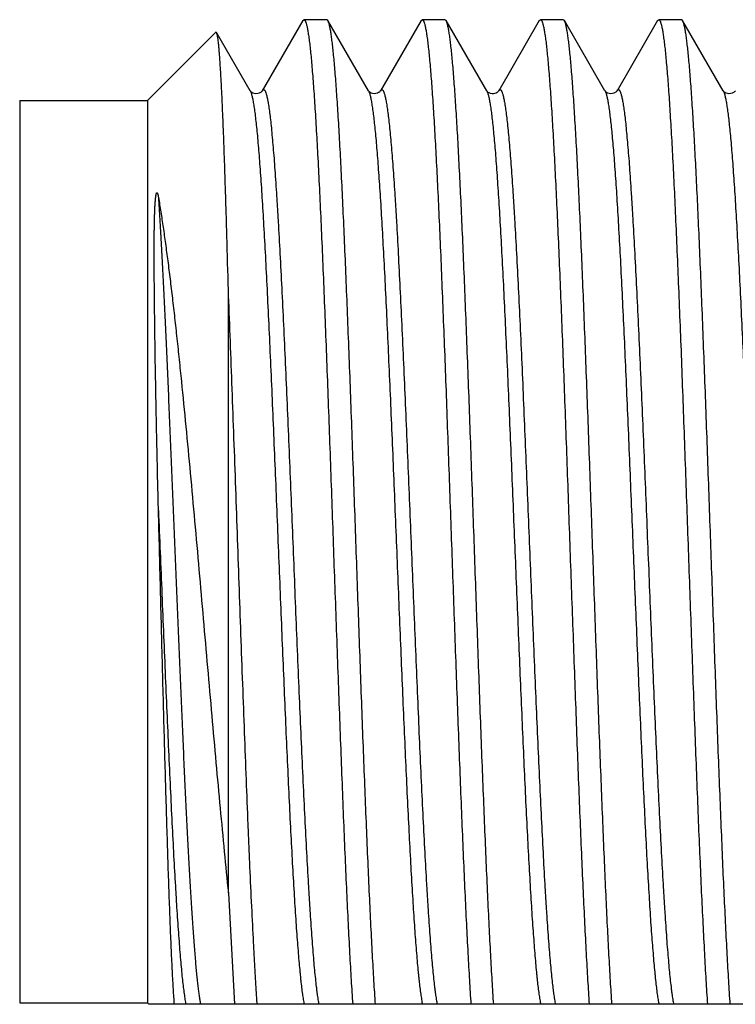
# Model space of a CAD drawing. Header units: inches. Extents: x 0 to 22, y 0 to 17.
# Tile 19 of 56: x 7.302 to 7.47, y 10.551 to 10.782. Entities that reach past the tile are written whole.
import ezdxf

# ---------------------------------------------------------------- set-up
doc = ezdxf.new("R2010")
doc.units = ezdxf.units.IN
doc.header["$LTSCALE"] = 1.21
doc.header["$MEASUREMENT"] = 0
doc.layers.get('0').update_dxf_attribs({"linetype": 'CONTINUOUS'})

msp = doc.modelspace()

# ---------------------------------------------------------------- linework, layer by layer
at = {"color": 7, "linetype": 'CONTINUOUS'}
for p, q in [((7.36877, 10.78179), (7.35925, 10.76533)), ((7.36877, 10.78179), (7.36904, 10.78202)), ((7.37439, 10.78202), (7.36904, 10.78202)), ((7.37466, 10.78179), (7.37439, 10.78202)), ((7.38418, 10.76533), (7.37466, 10.78179)), ((7.39654, 10.78179), (7.38702, 10.76533)), ((7.39654, 10.78179), (7.39681, 10.78202)), ((7.40216, 10.78202), (7.39681, 10.78202)), ((7.40243, 10.78179), (7.40216, 10.78202)), ((7.41195, 10.76533), (7.40243, 10.78179)), ((7.42431, 10.78179), (7.41479, 10.76533)), ((7.42431, 10.78179), (7.42458, 10.78202)), ((7.42993, 10.78202), (7.42458, 10.78202)), ((7.4302, 10.78179), (7.42993, 10.78202)), ((7.43972, 10.76533), (7.4302, 10.78179)), ((7.45208, 10.78179), (7.44256, 10.76533)), ((7.45208, 10.78179), (7.45235, 10.78202)), ((7.4577, 10.78202), (7.45235, 10.78202)), ((7.45797, 10.78179), (7.4577, 10.78202)), ((7.46749, 10.76533), (7.45797, 10.78179)), ((7.33229, 10.76302), (7.34833, 10.77906)), ((7.3485, 10.77899), (7.34833, 10.77906)), ((7.35641, 10.76533), (7.3485, 10.77899)), ((7.30229, 10.76302), (7.30229, 10.55102)), ((7.30229, 10.76302), (7.33229, 10.76302)), ((7.33229, 10.76302), (7.33229, 10.55102)), ((7.35129, 10.57683), (7.35129, 10.71851)), ((7.35129, 10.57683), (7.35271, 10.55069)), ((7.30229, 10.55102), (7.33229, 10.55102)), ((7.33229, 10.55102), (7.33261, 10.55069)), ((7.62129, 10.55069), (7.33261, 10.55069))]:
    msp.add_line(p, q, dxfattribs=at)
for points in [[(7.35925, 10.76533), (7.35924, 10.76532), (7.35919, 10.76525), (7.35911, 10.76516), (7.35899, 10.76503), (7.3588, 10.76489), (7.35853, 10.76475), (7.35817, 10.76464), (7.35777, 10.7646), (7.35738, 10.76466), (7.35704, 10.76479), (7.3568, 10.76494), (7.35663, 10.76508), (7.35651, 10.76519), (7.35645, 10.76528), (7.35641, 10.76533), (7.35641, 10.76533)], [(7.38702, 10.76533), (7.38701, 10.76532), (7.38696, 10.76525), (7.38688, 10.76516), (7.38676, 10.76503), (7.38657, 10.76489), (7.3863, 10.76475), (7.38594, 10.76464), (7.38554, 10.7646), (7.38515, 10.76466), (7.38481, 10.76479), (7.38457, 10.76494), (7.3844, 10.76508), (7.38428, 10.76519), (7.38422, 10.76528), (7.38418, 10.76533), (7.38418, 10.76533)], [(7.41479, 10.76533), (7.41478, 10.76532), (7.41475, 10.76527), (7.41468, 10.76518), (7.41456, 10.76506), (7.41439, 10.76493), (7.41416, 10.76479), (7.41388, 10.76468), (7.41356, 10.76461), (7.41322, 10.76461), (7.41287, 10.76468), (7.41257, 10.7648), (7.41233, 10.76494), (7.41216, 10.76508), (7.41205, 10.7652), (7.41198, 10.76528), (7.41195, 10.76533), (7.41195, 10.76533)], [(7.44256, 10.76533), (7.44255, 10.76532), (7.4425, 10.76525), (7.44242, 10.76516), (7.4423, 10.76503), (7.44211, 10.76489), (7.44184, 10.76475), (7.44148, 10.76464), (7.44108, 10.7646), (7.44069, 10.76466), (7.44035, 10.76479), (7.44011, 10.76494), (7.43994, 10.76508), (7.43982, 10.76519), (7.43976, 10.76528), (7.43972, 10.76533), (7.43972, 10.76533)], [(7.47033, 10.76533), (7.47032, 10.76532), (7.47027, 10.76525), (7.47019, 10.76516), (7.47007, 10.76503), (7.46988, 10.76489), (7.46961, 10.76475), (7.46925, 10.76464), (7.46885, 10.7646), (7.46846, 10.76466), (7.46812, 10.76479), (7.46788, 10.76494), (7.46771, 10.76508), (7.46759, 10.76519), (7.46753, 10.76528), (7.46749, 10.76533), (7.46749, 10.76533)]]:
    msp.add_lwpolyline(points, dxfattribs=at)
for points, knots in [([(7.36904, 10.78202), (7.36905, 10.78202), (7.36909, 10.78201), (7.36913, 10.78199), (7.36918, 10.78196), (7.36922, 10.78192), (7.36926, 10.78186), (7.36931, 10.78179), (7.36935, 10.7817), (7.3694, 10.78161), (7.36944, 10.7815), (7.3695, 10.78133), (7.36958, 10.78109), (7.36967, 10.78075), (7.36976, 10.78037), (7.36985, 10.77994), (7.36994, 10.77946), (7.37003, 10.77892), (7.37011, 10.77834), (7.3702, 10.77771), (7.37033, 10.77677), (7.37048, 10.77547), (7.37066, 10.77377), (7.37083, 10.77188), (7.37101, 10.7698), (7.37119, 10.76753), (7.37137, 10.76508), (7.37155, 10.76246), (7.37172, 10.75967), (7.37197, 10.75561), (7.37227, 10.75014), (7.37263, 10.74313), (7.37298, 10.73556), (7.37334, 10.72748), (7.37369, 10.71893), (7.37405, 10.70999), (7.37441, 10.70069), (7.37476, 10.69111), (7.37512, 10.6813), (7.37559, 10.66797), (7.37618, 10.65124), (7.37678, 10.63457), (7.37726, 10.62144), (7.37761, 10.6119), (7.37797, 10.60265), (7.37832, 10.59376), (7.37868, 10.58528), (7.37903, 10.57728), (7.37939, 10.56979), (7.37975, 10.56287), (7.3801, 10.55657), (7.38035, 10.55258), (7.38048, 10.55069)], [0, 0, 0, 0, 0.000195, 0.000404, 0.000641, 0.000914, 0.001228, 0.001587, 0.001993, 0.002449, 0.002955, 0.003512, 0.004782, 0.006261, 0.007952, 0.009856, 0.011972, 0.014301, 0.016843, 0.019595, 0.022559, 0.029116, 0.036502, 0.044709, 0.053723, 0.06353, 0.074114, 0.085459, 0.097546, 0.110356, 0.138061, 0.168394, 0.201157, 0.236137, 0.273107, 0.311824, 0.352037, 0.393484, 0.435893, 0.478988, 0.566107, 0.65257, 0.694849, 0.736123, 0.776123, 0.814588, 0.851267, 0.885921, 0.918324, 0.948265, 0.975549, 1, 1, 1, 1]), ([(7.38583, 10.55069), (7.3857, 10.55253), (7.38546, 10.55642), (7.38511, 10.56255), (7.38477, 10.56927), (7.38442, 10.57654), (7.38407, 10.5843), (7.38373, 10.59253), (7.38338, 10.60115), (7.38303, 10.61012), (7.38268, 10.61938), (7.38221, 10.63215), (7.38164, 10.6484), (7.38095, 10.66795), (7.38037, 10.68416), (7.3799, 10.69687), (7.37955, 10.70607), (7.3792, 10.71497), (7.37886, 10.7235), (7.37851, 10.73162), (7.37816, 10.73927), (7.37781, 10.74641), (7.37747, 10.753), (7.37717, 10.75812), (7.37693, 10.7619), (7.37676, 10.7645), (7.37659, 10.76693), (7.37641, 10.76919), (7.37624, 10.77127), (7.37606, 10.77318), (7.37589, 10.77491), (7.37572, 10.77645), (7.37557, 10.77762), (7.37545, 10.77846), (7.37536, 10.77902), (7.37527, 10.77953), (7.37519, 10.77999), (7.37511, 10.78035), (7.37505, 10.78061), (7.375, 10.78084), (7.37493, 10.7811), (7.37485, 10.78134), (7.37479, 10.7815), (7.37475, 10.78161), (7.37471, 10.7817), (7.37468, 10.78176), (7.37466, 10.78179)], [0, 0, 0, 0, 0.023878, 0.050465, 0.079598, 0.111094, 0.14476, 0.180386, 0.21775, 0.25662, 0.296755, 0.337904, 0.422217, 0.507465, 0.591527, 0.632459, 0.672316, 0.71085, 0.747822, 0.783002, 0.816172, 0.847124, 0.875668, 0.901627, 0.913586, 0.92484, 0.935371, 0.945164, 0.954204, 0.962477, 0.969971, 0.976676, 0.982581, 0.985232, 0.987681, 0.989927, 0.99197, 0.99381, 0.994654, 0.995447, 0.996882, 0.998117, 0.99866, 0.999154, 0.999601, 1, 1, 1, 1]), ([(7.39681, 10.78202), (7.39682, 10.78202), (7.39686, 10.78201), (7.3969, 10.78199), (7.39695, 10.78196), (7.39699, 10.78192), (7.39703, 10.78186), (7.39708, 10.78179), (7.39712, 10.7817), (7.39717, 10.78161), (7.39721, 10.7815), (7.39727, 10.78133), (7.39735, 10.78109), (7.39744, 10.78075), (7.39753, 10.78037), (7.39762, 10.77994), (7.39771, 10.77946), (7.3978, 10.77892), (7.39788, 10.77834), (7.39797, 10.77771), (7.3981, 10.77677), (7.39825, 10.77547), (7.39843, 10.77377), (7.3986, 10.77188), (7.39878, 10.7698), (7.39896, 10.76753), (7.39914, 10.76508), (7.39932, 10.76246), (7.39949, 10.75967), (7.39974, 10.75561), (7.40004, 10.75014), (7.4004, 10.74313), (7.40075, 10.73556), (7.40111, 10.72748), (7.40146, 10.71893), (7.40182, 10.70999), (7.40218, 10.70069), (7.40253, 10.69111), (7.40289, 10.6813), (7.40336, 10.66797), (7.40395, 10.65124), (7.40455, 10.63457), (7.40503, 10.62144), (7.40538, 10.6119), (7.40574, 10.60265), (7.40609, 10.59376), (7.40645, 10.58528), (7.4068, 10.57728), (7.40716, 10.56979), (7.40752, 10.56287), (7.40787, 10.55657), (7.40812, 10.55258), (7.40825, 10.55069)], [0, 0, 0, 0, 0.000195, 0.000404, 0.000641, 0.000914, 0.001228, 0.001587, 0.001993, 0.002449, 0.002955, 0.003512, 0.004782, 0.006261, 0.007952, 0.009856, 0.011972, 0.014301, 0.016842, 0.019595, 0.022559, 0.029115, 0.036502, 0.044709, 0.053723, 0.06353, 0.074114, 0.085459, 0.097546, 0.110356, 0.138061, 0.168394, 0.201157, 0.236137, 0.273106, 0.311824, 0.352037, 0.393484, 0.435893, 0.478988, 0.566107, 0.65257, 0.694849, 0.736123, 0.776123, 0.814588, 0.851267, 0.885921, 0.918324, 0.948265, 0.975549, 1, 1, 1, 1]), ([(7.4136, 10.55069), (7.41347, 10.55253), (7.41323, 10.55642), (7.41288, 10.56255), (7.41254, 10.56927), (7.41219, 10.57654), (7.41184, 10.5843), (7.4115, 10.59253), (7.41115, 10.60115), (7.4108, 10.61012), (7.41045, 10.61938), (7.40998, 10.63215), (7.40941, 10.6484), (7.40872, 10.66795), (7.40814, 10.68416), (7.40767, 10.69687), (7.40732, 10.70607), (7.40697, 10.71497), (7.40663, 10.7235), (7.40628, 10.73162), (7.40593, 10.73927), (7.40558, 10.74641), (7.40524, 10.753), (7.40494, 10.75812), (7.4047, 10.7619), (7.40453, 10.7645), (7.40436, 10.76693), (7.40418, 10.76919), (7.40401, 10.77127), (7.40383, 10.77318), (7.40366, 10.77491), (7.40349, 10.77645), (7.40334, 10.77762), (7.40322, 10.77846), (7.40313, 10.77902), (7.40304, 10.77953), (7.40296, 10.77999), (7.40288, 10.78035), (7.40282, 10.78061), (7.40277, 10.78084), (7.4027, 10.7811), (7.40262, 10.78134), (7.40256, 10.7815), (7.40252, 10.78161), (7.40248, 10.7817), (7.40245, 10.78176), (7.40243, 10.78179)], [0, 0, 0, 0, 0.023878, 0.050465, 0.079598, 0.111094, 0.14476, 0.180386, 0.21775, 0.25662, 0.296755, 0.337904, 0.422217, 0.507465, 0.591527, 0.632459, 0.672316, 0.71085, 0.747822, 0.783002, 0.816172, 0.847124, 0.875668, 0.901627, 0.913586, 0.92484, 0.935371, 0.945164, 0.954204, 0.962477, 0.969971, 0.976676, 0.982581, 0.985232, 0.987681, 0.989927, 0.99197, 0.99381, 0.994654, 0.995447, 0.996882, 0.998117, 0.99866, 0.999154, 0.999601, 1, 1, 1, 1]), ([(7.42458, 10.78202), (7.42459, 10.78202), (7.42463, 10.78201), (7.42467, 10.78199), (7.42472, 10.78196), (7.42476, 10.78192), (7.4248, 10.78186), (7.42485, 10.78179), (7.42489, 10.7817), (7.42494, 10.78161), (7.42498, 10.7815), (7.42504, 10.78133), (7.42512, 10.78109), (7.42521, 10.78075), (7.4253, 10.78037), (7.42539, 10.77994), (7.42548, 10.77946), (7.42557, 10.77892), (7.42565, 10.77834), (7.42574, 10.77771), (7.42587, 10.77677), (7.42602, 10.77547), (7.4262, 10.77377), (7.42637, 10.77188), (7.42655, 10.7698), (7.42673, 10.76753), (7.42691, 10.76508), (7.42709, 10.76246), (7.42726, 10.75967), (7.42751, 10.75561), (7.42781, 10.75014), (7.42817, 10.74313), (7.42852, 10.73556), (7.42888, 10.72748), (7.42923, 10.71893), (7.42959, 10.70999), (7.42995, 10.70069), (7.4303, 10.69111), (7.43066, 10.6813), (7.43113, 10.66797), (7.43172, 10.65124), (7.43232, 10.63457), (7.4328, 10.62144), (7.43315, 10.6119), (7.43351, 10.60265), (7.43386, 10.59376), (7.43422, 10.58528), (7.43457, 10.57728), (7.43493, 10.56979), (7.43529, 10.56287), (7.43564, 10.55657), (7.43589, 10.55258), (7.43602, 10.55069)], [0, 0, 0, 0, 0.000195, 0.000404, 0.000641, 0.000914, 0.001228, 0.001587, 0.001993, 0.002449, 0.002955, 0.003512, 0.004782, 0.006261, 0.007952, 0.009856, 0.011972, 0.014301, 0.016843, 0.019596, 0.022559, 0.029116, 0.036503, 0.044709, 0.053723, 0.06353, 0.074114, 0.085459, 0.097546, 0.110357, 0.138061, 0.168394, 0.201157, 0.236137, 0.273107, 0.311824, 0.352038, 0.393484, 0.435893, 0.478988, 0.566107, 0.65257, 0.694849, 0.736123, 0.776123, 0.814588, 0.851267, 0.885921, 0.918324, 0.948265, 0.975549, 1, 1, 1, 1]), ([(7.44137, 10.55069), (7.44124, 10.55253), (7.441, 10.55642), (7.44065, 10.56255), (7.44031, 10.56927), (7.43996, 10.57654), (7.43961, 10.5843), (7.43927, 10.59253), (7.43892, 10.60115), (7.43857, 10.61012), (7.43822, 10.61938), (7.43775, 10.63215), (7.43718, 10.6484), (7.43649, 10.66795), (7.43591, 10.68416), (7.43544, 10.69687), (7.43509, 10.70607), (7.43474, 10.71497), (7.4344, 10.7235), (7.43405, 10.73162), (7.4337, 10.73927), (7.43335, 10.74641), (7.43301, 10.753), (7.43271, 10.75812), (7.43247, 10.7619), (7.4323, 10.7645), (7.43213, 10.76693), (7.43195, 10.76919), (7.43178, 10.77127), (7.4316, 10.77318), (7.43143, 10.77491), (7.43126, 10.77645), (7.43111, 10.77762), (7.43099, 10.77846), (7.4309, 10.77902), (7.43081, 10.77953), (7.43073, 10.77999), (7.43065, 10.78035), (7.43059, 10.78061), (7.43054, 10.78084), (7.43047, 10.7811), (7.43039, 10.78134), (7.43033, 10.7815), (7.43029, 10.78161), (7.43025, 10.7817), (7.43022, 10.78176), (7.4302, 10.78179)], [0, 0, 0, 0, 0.023878, 0.050465, 0.079598, 0.111094, 0.14476, 0.180386, 0.21775, 0.25662, 0.296755, 0.337904, 0.422217, 0.507465, 0.591527, 0.632459, 0.672316, 0.71085, 0.747822, 0.783002, 0.816172, 0.847124, 0.875668, 0.901627, 0.913586, 0.92484, 0.935371, 0.945164, 0.954204, 0.962477, 0.969971, 0.976676, 0.982581, 0.985232, 0.987681, 0.989927, 0.99197, 0.99381, 0.994654, 0.995447, 0.996882, 0.998117, 0.99866, 0.999154, 0.999601, 1, 1, 1, 1]), ([(7.45235, 10.78202), (7.45236, 10.78202), (7.4524, 10.78201), (7.45244, 10.78199), (7.45249, 10.78196), (7.45253, 10.78192), (7.45257, 10.78186), (7.45262, 10.78179), (7.45266, 10.7817), (7.45271, 10.78161), (7.45275, 10.7815), (7.45281, 10.78133), (7.45289, 10.78109), (7.45298, 10.78075), (7.45307, 10.78037), (7.45316, 10.77994), (7.45325, 10.77946), (7.45334, 10.77892), (7.45342, 10.77834), (7.45351, 10.77771), (7.45364, 10.77677), (7.45379, 10.77547), (7.45397, 10.77377), (7.45414, 10.77188), (7.45432, 10.7698), (7.4545, 10.76753), (7.45468, 10.76508), (7.45486, 10.76246), (7.45503, 10.75967), (7.45528, 10.75561), (7.45558, 10.75014), (7.45594, 10.74313), (7.45629, 10.73556), (7.45665, 10.72748), (7.457, 10.71893), (7.45736, 10.70999), (7.45772, 10.70069), (7.45807, 10.69111), (7.45843, 10.6813), (7.4589, 10.66797), (7.45949, 10.65124), (7.46009, 10.63457), (7.46057, 10.62144), (7.46092, 10.6119), (7.46128, 10.60265), (7.46163, 10.59376), (7.46199, 10.58528), (7.46234, 10.57728), (7.4627, 10.56979), (7.46306, 10.56287), (7.46341, 10.55657), (7.46366, 10.55258), (7.46379, 10.55069)], [0, 0, 0, 0, 0.000195, 0.000404, 0.000641, 0.000914, 0.001228, 0.001587, 0.001993, 0.002449, 0.002955, 0.003512, 0.004782, 0.006261, 0.007952, 0.009856, 0.011972, 0.014301, 0.016843, 0.019595, 0.022559, 0.029115, 0.036502, 0.044709, 0.053723, 0.06353, 0.074114, 0.085459, 0.097546, 0.110356, 0.138061, 0.168394, 0.201157, 0.236137, 0.273107, 0.311824, 0.352037, 0.393484, 0.435893, 0.478988, 0.566107, 0.65257, 0.694849, 0.736123, 0.776123, 0.814588, 0.851267, 0.885921, 0.918324, 0.948265, 0.975549, 1, 1, 1, 1]), ([(7.46914, 10.55069), (7.46901, 10.55253), (7.46877, 10.55642), (7.46842, 10.56255), (7.46808, 10.56927), (7.46773, 10.57654), (7.46738, 10.5843), (7.46704, 10.59253), (7.46669, 10.60115), (7.46634, 10.61012), (7.46599, 10.61938), (7.46552, 10.63215), (7.46495, 10.6484), (7.46426, 10.66795), (7.46368, 10.68416), (7.46321, 10.69687), (7.46286, 10.70607), (7.46251, 10.71497), (7.46217, 10.7235), (7.46182, 10.73162), (7.46147, 10.73927), (7.46112, 10.74641), (7.46078, 10.753), (7.46048, 10.75812), (7.46024, 10.7619), (7.46007, 10.7645), (7.4599, 10.76693), (7.45972, 10.76919), (7.45955, 10.77127), (7.45937, 10.77318), (7.4592, 10.77491), (7.45903, 10.77645), (7.45888, 10.77762), (7.45876, 10.77846), (7.45867, 10.77902), (7.45858, 10.77953), (7.4585, 10.77999), (7.45842, 10.78035), (7.45836, 10.78061), (7.45831, 10.78084), (7.45824, 10.7811), (7.45816, 10.78134), (7.4581, 10.7815), (7.45806, 10.78161), (7.45802, 10.7817), (7.45799, 10.78176), (7.45797, 10.78179)], [0, 0, 0, 0, 0.023878, 0.050465, 0.079598, 0.111094, 0.14476, 0.180386, 0.21775, 0.25662, 0.296755, 0.337904, 0.422217, 0.507465, 0.591527, 0.632459, 0.672316, 0.71085, 0.747822, 0.783002, 0.816172, 0.847124, 0.875668, 0.901627, 0.913586, 0.92484, 0.935371, 0.945164, 0.954204, 0.962477, 0.969971, 0.976676, 0.982581, 0.985232, 0.987681, 0.989927, 0.99197, 0.99381, 0.994654, 0.995447, 0.996882, 0.998117, 0.99866, 0.999154, 0.999601, 1, 1, 1, 1]), ([(7.35129, 10.71851), (7.35118, 10.72274), (7.35101, 10.72894), (7.35078, 10.73701), (7.3506, 10.74261), (7.35043, 10.74787), (7.35026, 10.75278), (7.35009, 10.75732), (7.34991, 10.76146), (7.34974, 10.7652), (7.34959, 10.76805), (7.34947, 10.77011), (7.34938, 10.77149), (7.3493, 10.77276), (7.34921, 10.77392), (7.34912, 10.77496), (7.34904, 10.77589), (7.34895, 10.7767), (7.34888, 10.7773), (7.34881, 10.77772), (7.34877, 10.77799), (7.34873, 10.77823), (7.34868, 10.77844), (7.34864, 10.77862), (7.3486, 10.77877), (7.34856, 10.77888), (7.34853, 10.77895), (7.34851, 10.77898), (7.3485, 10.77899)], [0, 0, 0, 0, 0.209441, 0.307182, 0.399758, 0.486812, 0.568002, 0.643011, 0.711542, 0.773323, 0.828108, 0.852807, 0.875678, 0.896697, 0.915842, 0.933097, 0.948443, 0.961867, 0.973357, 0.978376, 0.982908, 0.986955, 0.990518, 0.993598, 0.9962, 0.998329, 0.99922, 1, 1, 1, 1]), ([(7.33487, 10.66673), (7.33483, 10.66857), (7.33473, 10.67223), (7.33461, 10.6777), (7.33449, 10.68312), (7.33438, 10.68846), (7.33428, 10.69371), (7.33418, 10.69886), (7.33411, 10.70309), (7.33406, 10.70641), (7.33403, 10.70886), (7.334, 10.71127), (7.33397, 10.71364), (7.33394, 10.71598), (7.33392, 10.71828), (7.3339, 10.72054), (7.33389, 10.72276), (7.33388, 10.72494), (7.33387, 10.72673), (7.33387, 10.72814), (7.33388, 10.72918), (7.33388, 10.73021), (7.33389, 10.73123), (7.3339, 10.73225), (7.33391, 10.73325), (7.33393, 10.73407), (7.33394, 10.73473), (7.33395, 10.73522), (7.33397, 10.7357), (7.33398, 10.73619), (7.334, 10.73667), (7.33401, 10.73715), (7.33403, 10.73763), (7.33406, 10.73811), (7.33408, 10.73851), (7.3341, 10.73882), (7.33411, 10.73906), (7.33413, 10.7393), (7.33415, 10.73954), (7.33417, 10.73978), (7.33419, 10.73998), (7.3342, 10.74014), (7.33422, 10.74026), (7.33423, 10.74038), (7.33425, 10.7405), (7.33427, 10.74062), (7.33429, 10.74075), (7.3343, 10.74085), (7.33432, 10.74094), (7.33434, 10.741), (7.33435, 10.74107), (7.33437, 10.74112), (7.33438, 10.74117), (7.33439, 10.7412), (7.3344, 10.74124), (7.33442, 10.74127), (7.33444, 10.74131), (7.33446, 10.74134), (7.33448, 10.74136), (7.3345, 10.74136), (7.33451, 10.74137), (7.33452, 10.74137), (7.33454, 10.74136), (7.33456, 10.74135), (7.33457, 10.74134), (7.33459, 10.74132), (7.33461, 10.74129), (7.33463, 10.74125), (7.33464, 10.74121), (7.33466, 10.74117), (7.33467, 10.74113), (7.33469, 10.74107), (7.33472, 10.741), (7.33474, 10.74091), (7.33476, 10.74082), (7.33478, 10.74073), (7.3348, 10.74063), (7.33482, 10.74054), (7.33485, 10.74041), (7.33486, 10.74031), (7.33487, 10.74025)], [0, 0, 0, 0, 0.072727, 0.144855, 0.216206, 0.286599, 0.355857, 0.423807, 0.490279, 0.522909, 0.555109, 0.586859, 0.618141, 0.648938, 0.679231, 0.709007, 0.738251, 0.766952, 0.7951, 0.808965, 0.82269, 0.836276, 0.849723, 0.863032, 0.876204, 0.889244, 0.895716, 0.902156, 0.908567, 0.914949, 0.921305, 0.927636, 0.933946, 0.94024, 0.946522, 0.949662, 0.952803, 0.955947, 0.959097, 0.962256, 0.965429, 0.967023, 0.968624, 0.970234, 0.971854, 0.973489, 0.975142, 0.976823, 0.977677, 0.978545, 0.979429, 0.980337, 0.980803, 0.981281, 0.981774, 0.982288, 0.982832, 0.983403, 0.983669, 0.983891, 0.98407, 0.984221, 0.984488, 0.984743, 0.984998, 0.985258, 0.98579, 0.986338, 0.9869, 0.987473, 0.988055, 0.988645, 0.989845, 0.991066, 0.992305, 0.99356, 0.994827, 0.996105, 0.997394, 1, 1, 1, 1]), ([(7.33487, 10.74025), (7.33506, 10.73912), (7.33544, 10.73679), (7.33599, 10.73318), (7.33653, 10.72933), (7.33707, 10.72527), (7.33761, 10.721), (7.33814, 10.71653), (7.33868, 10.71189), (7.33921, 10.70708), (7.33973, 10.70211), (7.34044, 10.69522), (7.34132, 10.68632), (7.34235, 10.67537), (7.34337, 10.66414), (7.34439, 10.65273), (7.34539, 10.64127), (7.34639, 10.62985), (7.34738, 10.61859), (7.34836, 10.60758), (7.34934, 10.59693), (7.3503, 10.58672), (7.35096, 10.58007), (7.35129, 10.57683)], [0, 0, 0, 0, 0.020831, 0.043112, 0.066777, 0.091758, 0.117983, 0.145377, 0.173864, 0.203365, 0.233799, 0.265084, 0.329875, 0.397061, 0.46596, 0.535891, 0.60618, 0.676164, 0.745202, 0.812676, 0.877998, 0.940612, 1, 1, 1, 1]), ([(7.35806, 10.55069), (7.35798, 10.55178), (7.35784, 10.55404), (7.35763, 10.55754), (7.35742, 10.56126), (7.35713, 10.56666), (7.35677, 10.57392), (7.35643, 10.58148), (7.35615, 10.5879), (7.35587, 10.59474), (7.35551, 10.60362), (7.35509, 10.61462), (7.35467, 10.62602), (7.35425, 10.63769), (7.35368, 10.65352), (7.35313, 10.66937), (7.35256, 10.68508), (7.35214, 10.69656), (7.35172, 10.70767), (7.35143, 10.71495), (7.35129, 10.71851)], [0, 0, 0, 0, 0.019486, 0.040375, 0.062619, 0.086167, 0.13696, 0.192291, 0.221502, 0.251655, 0.314511, 0.380283, 0.448372, 0.518155, 0.588993, 0.731243, 0.801354, 0.869932, 0.93635, 1, 1, 1, 1]), ([(7.33861, 10.55069), (7.33857, 10.55125), (7.33849, 10.55243), (7.33837, 10.55428), (7.33826, 10.5563), (7.33814, 10.5585), (7.33803, 10.56085), (7.33787, 10.56431), (7.33767, 10.56901), (7.33744, 10.57508), (7.33721, 10.58171), (7.33698, 10.58883), (7.33675, 10.59641), (7.33652, 10.6044), (7.3362, 10.61569), (7.33581, 10.63038), (7.33535, 10.64842), (7.33503, 10.66061), (7.33487, 10.66673)], [0, 0, 0, 0, 0.014491, 0.030479, 0.047939, 0.066844, 0.087163, 0.108864, 0.156268, 0.208747, 0.265952, 0.327501, 0.39298, 0.461943, 0.533919, 0.684905, 0.841738, 1, 1, 1, 1])]:
    msp.add_open_spline(points, degree=3, knots=knots, dxfattribs=at)
at = {"color": 9, "linetype": 'CONTINUOUS'}
for points, knots in [([(7.35641, 10.76533), (7.35643, 10.7653), (7.35646, 10.76524), (7.35651, 10.76513), (7.35656, 10.76501), (7.35663, 10.76483), (7.35671, 10.76456), (7.35679, 10.76427), (7.35686, 10.76401), (7.35692, 10.76372), (7.35701, 10.76332), (7.35711, 10.7628), (7.3572, 10.76222), (7.3573, 10.7616), (7.35744, 10.76066), (7.35761, 10.75935), (7.3578, 10.75763), (7.358, 10.75571), (7.3582, 10.75359), (7.3584, 10.75128), (7.35859, 10.74878), (7.35879, 10.74609), (7.35899, 10.74323), (7.35926, 10.73907), (7.35959, 10.73347), (7.35999, 10.7263), (7.36038, 10.71857), (7.36077, 10.71035), (7.36117, 10.70171), (7.36156, 10.6927), (7.36196, 10.68341), (7.36235, 10.67391), (7.36288, 10.66103), (7.3634, 10.64814), (7.36393, 10.63532), (7.36432, 10.62591), (7.36472, 10.61675), (7.36511, 10.60792), (7.3655, 10.59948), (7.3659, 10.5915), (7.36629, 10.58405), (7.36663, 10.5782), (7.3669, 10.57382), (7.36709, 10.57079), (7.36729, 10.56792), (7.36749, 10.56524), (7.36769, 10.56274), (7.36788, 10.56043), (7.36805, 10.55862), (7.36819, 10.55728), (7.36831, 10.55606), (7.36847, 10.55467), (7.36864, 10.55337), (7.36878, 10.55243), (7.36888, 10.5518), (7.36898, 10.55123), (7.36904, 10.55087), (7.36908, 10.55069)], [0, 0, 0, 0, 0.000487, 0.00103, 0.001631, 0.002291, 0.003788, 0.005525, 0.006485, 0.007505, 0.009728, 0.012193, 0.014902, 0.017852, 0.021043, 0.028145, 0.036194, 0.045176, 0.055075, 0.065872, 0.077545, 0.090072, 0.103428, 0.117586, 0.148197, 0.18166, 0.21771, 0.256058, 0.296397, 0.338405, 0.381745, 0.426072, 0.471028, 0.561392, 0.606076, 0.649949, 0.69266, 0.733867, 0.773241, 0.810467, 0.845247, 0.877303, 0.892229, 0.906381, 0.919729, 0.932249, 0.943914, 0.954703, 0.964594, 0.969196, 0.973568, 0.981608, 0.988701, 0.991889, 0.994835, 0.997539, 1, 1, 1, 1]), ([(7.35925, 10.76533), (7.35927, 10.76536), (7.3593, 10.76541), (7.35935, 10.76548), (7.3594, 10.76554), (7.35945, 10.76557), (7.35951, 10.7656), (7.35956, 10.76561), (7.35962, 10.7656), (7.35967, 10.76557), (7.35972, 10.76553), (7.35977, 10.76548), (7.35982, 10.76541), (7.35988, 10.76533), (7.35993, 10.76523), (7.35998, 10.76512), (7.36003, 10.76499), (7.3601, 10.76479), (7.36019, 10.76451), (7.3603, 10.76412), (7.3604, 10.76367), (7.3605, 10.76316), (7.36061, 10.7626), (7.36071, 10.76198), (7.36081, 10.76129), (7.36096, 10.76027), (7.36113, 10.75885), (7.36134, 10.75698), (7.36154, 10.75488), (7.36175, 10.75258), (7.36196, 10.75005), (7.36217, 10.74733), (7.36237, 10.7444), (7.36258, 10.74129), (7.36279, 10.73798), (7.36307, 10.73323), (7.36342, 10.72687), (7.36383, 10.7188), (7.36425, 10.71019), (7.36466, 10.7011), (7.36507, 10.69163), (7.36549, 10.68184), (7.3659, 10.67185), (7.36631, 10.66171), (7.36673, 10.65154), (7.36714, 10.64142), (7.36755, 10.63143), (7.36797, 10.62167), (7.36838, 10.61223), (7.36879, 10.60317), (7.36921, 10.5946), (7.36962, 10.58657), (7.36997, 10.58026), (7.37025, 10.57554), (7.37046, 10.57226), (7.37067, 10.56917), (7.37087, 10.56628), (7.37108, 10.56358), (7.37129, 10.56109), (7.37149, 10.55882), (7.3717, 10.55676), (7.37188, 10.55518), (7.37202, 10.55403), (7.37212, 10.55325), (7.37223, 10.55253), (7.37233, 10.55187), (7.37243, 10.55126), (7.37251, 10.55088), (7.37254, 10.55069)], [0, 0, 0, 0, 0.00045, 0.000844, 0.001185, 0.001481, 0.001743, 0.001985, 0.002228, 0.002491, 0.002787, 0.00313, 0.003524, 0.003975, 0.004487, 0.00506, 0.005696, 0.006397, 0.007995, 0.009856, 0.011983, 0.014377, 0.017037, 0.019963, 0.023153, 0.026608, 0.034302, 0.04303, 0.052776, 0.063518, 0.075234, 0.087899, 0.101485, 0.115963, 0.131302, 0.147467, 0.182133, 0.219659, 0.259714, 0.301946, 0.345983, 0.391436, 0.437907, 0.484984, 0.532254, 0.5793, 0.625707, 0.671066, 0.714978, 0.757055, 0.796928, 0.834246, 0.86868, 0.884721, 0.899929, 0.914272, 0.927719, 0.94024, 0.951808, 0.962399, 0.97199, 0.980561, 0.984458, 0.988095, 0.991468, 0.994578, 0.997422, 1, 1, 1, 1]), ([(7.38418, 10.76533), (7.3842, 10.7653), (7.38423, 10.76524), (7.38428, 10.76513), (7.38433, 10.76501), (7.3844, 10.76483), (7.38448, 10.76456), (7.38456, 10.76427), (7.38463, 10.76401), (7.38469, 10.76372), (7.38478, 10.76332), (7.38488, 10.7628), (7.38497, 10.76222), (7.38507, 10.7616), (7.38521, 10.76066), (7.38538, 10.75935), (7.38557, 10.75763), (7.38577, 10.75571), (7.38597, 10.75359), (7.38617, 10.75128), (7.38636, 10.74878), (7.38656, 10.74609), (7.38676, 10.74323), (7.38703, 10.73907), (7.38736, 10.73347), (7.38776, 10.7263), (7.38815, 10.71857), (7.38854, 10.71035), (7.38894, 10.70171), (7.38933, 10.6927), (7.38973, 10.68341), (7.39012, 10.67391), (7.39065, 10.66103), (7.39117, 10.64814), (7.3917, 10.63532), (7.39209, 10.62591), (7.39249, 10.61675), (7.39288, 10.60792), (7.39327, 10.59948), (7.39367, 10.5915), (7.39406, 10.58405), (7.3944, 10.5782), (7.39467, 10.57382), (7.39486, 10.57079), (7.39506, 10.56792), (7.39526, 10.56524), (7.39546, 10.56274), (7.39565, 10.56043), (7.39582, 10.55862), (7.39596, 10.55728), (7.39608, 10.55606), (7.39624, 10.55467), (7.39641, 10.55337), (7.39655, 10.55243), (7.39665, 10.5518), (7.39675, 10.55123), (7.39681, 10.55087), (7.39685, 10.55069)], [0, 0, 0, 0, 0.000487, 0.00103, 0.001631, 0.002291, 0.003788, 0.005525, 0.006485, 0.007505, 0.009728, 0.012193, 0.014902, 0.017852, 0.021043, 0.028145, 0.036194, 0.045176, 0.055075, 0.065872, 0.077545, 0.090072, 0.103428, 0.117586, 0.148197, 0.18166, 0.21771, 0.256058, 0.296397, 0.338405, 0.381745, 0.426072, 0.471028, 0.561392, 0.606076, 0.649949, 0.69266, 0.733867, 0.773241, 0.810467, 0.845247, 0.877303, 0.892229, 0.906381, 0.919729, 0.932249, 0.943914, 0.954703, 0.964594, 0.969196, 0.973568, 0.981608, 0.988701, 0.991889, 0.994835, 0.997539, 1, 1, 1, 1]), ([(7.38702, 10.76533), (7.38704, 10.76536), (7.38707, 10.76541), (7.38712, 10.76548), (7.38717, 10.76554), (7.38722, 10.76557), (7.38728, 10.7656), (7.38733, 10.76561), (7.38739, 10.7656), (7.38744, 10.76557), (7.38749, 10.76553), (7.38754, 10.76548), (7.38759, 10.76541), (7.38765, 10.76533), (7.3877, 10.76523), (7.38775, 10.76512), (7.3878, 10.76499), (7.38787, 10.76479), (7.38796, 10.76451), (7.38807, 10.76412), (7.38817, 10.76367), (7.38827, 10.76316), (7.38838, 10.7626), (7.38848, 10.76198), (7.38858, 10.76129), (7.38873, 10.76027), (7.3889, 10.75885), (7.38911, 10.75698), (7.38931, 10.75488), (7.38952, 10.75258), (7.38973, 10.75005), (7.38994, 10.74733), (7.39014, 10.7444), (7.39035, 10.74129), (7.39056, 10.73798), (7.39084, 10.73323), (7.39119, 10.72687), (7.3916, 10.7188), (7.39202, 10.71019), (7.39243, 10.7011), (7.39284, 10.69163), (7.39326, 10.68184), (7.39367, 10.67185), (7.39408, 10.66171), (7.3945, 10.65154), (7.39491, 10.64142), (7.39532, 10.63143), (7.39574, 10.62167), (7.39615, 10.61223), (7.39656, 10.60317), (7.39698, 10.5946), (7.39739, 10.58657), (7.39774, 10.58026), (7.39802, 10.57554), (7.39823, 10.57226), (7.39844, 10.56917), (7.39864, 10.56628), (7.39885, 10.56358), (7.39906, 10.56109), (7.39926, 10.55882), (7.39947, 10.55676), (7.39965, 10.55518), (7.39979, 10.55403), (7.39989, 10.55325), (7.4, 10.55253), (7.4001, 10.55187), (7.4002, 10.55126), (7.40028, 10.55088), (7.40031, 10.55069)], [0, 0, 0, 0, 0.00045, 0.000844, 0.001185, 0.001481, 0.001743, 0.001985, 0.002228, 0.002491, 0.002787, 0.00313, 0.003524, 0.003975, 0.004487, 0.00506, 0.005696, 0.006397, 0.007995, 0.009856, 0.011983, 0.014377, 0.017037, 0.019963, 0.023153, 0.026608, 0.034302, 0.04303, 0.052776, 0.063518, 0.075234, 0.087899, 0.101485, 0.115963, 0.131302, 0.147467, 0.182133, 0.219659, 0.259714, 0.301946, 0.345983, 0.391436, 0.437907, 0.484984, 0.532254, 0.5793, 0.625707, 0.671066, 0.714978, 0.757055, 0.796928, 0.834246, 0.86868, 0.884721, 0.899929, 0.914272, 0.927719, 0.94024, 0.951808, 0.962399, 0.97199, 0.980561, 0.984458, 0.988095, 0.991468, 0.994578, 0.997422, 1, 1, 1, 1]), ([(7.41195, 10.76533), (7.41197, 10.7653), (7.412, 10.76524), (7.41205, 10.76513), (7.4121, 10.76501), (7.41217, 10.76483), (7.41225, 10.76456), (7.41233, 10.76427), (7.4124, 10.76401), (7.41246, 10.76372), (7.41255, 10.76332), (7.41265, 10.7628), (7.41274, 10.76222), (7.41284, 10.7616), (7.41298, 10.76066), (7.41315, 10.75935), (7.41334, 10.75763), (7.41354, 10.75571), (7.41374, 10.75359), (7.41394, 10.75128), (7.41413, 10.74878), (7.41433, 10.74609), (7.41453, 10.74323), (7.4148, 10.73907), (7.41513, 10.73347), (7.41553, 10.7263), (7.41592, 10.71857), (7.41631, 10.71035), (7.41671, 10.70171), (7.4171, 10.6927), (7.4175, 10.68341), (7.41789, 10.67391), (7.41842, 10.66103), (7.41894, 10.64814), (7.41947, 10.63532), (7.41986, 10.62591), (7.42026, 10.61675), (7.42065, 10.60792), (7.42104, 10.59948), (7.42144, 10.5915), (7.42183, 10.58405), (7.42217, 10.5782), (7.42244, 10.57382), (7.42263, 10.57079), (7.42283, 10.56792), (7.42303, 10.56524), (7.42323, 10.56274), (7.42342, 10.56043), (7.42359, 10.55862), (7.42373, 10.55728), (7.42385, 10.55606), (7.42401, 10.55467), (7.42418, 10.55337), (7.42432, 10.55243), (7.42442, 10.5518), (7.42452, 10.55123), (7.42458, 10.55087), (7.42462, 10.55069)], [0, 0, 0, 0, 0.000487, 0.00103, 0.001631, 0.002291, 0.003788, 0.005525, 0.006485, 0.007505, 0.009728, 0.012193, 0.014902, 0.017852, 0.021043, 0.028145, 0.036194, 0.045176, 0.055075, 0.065872, 0.077545, 0.090072, 0.103428, 0.117586, 0.148197, 0.18166, 0.21771, 0.256058, 0.296397, 0.338405, 0.381745, 0.426072, 0.471028, 0.561392, 0.606076, 0.649949, 0.69266, 0.733867, 0.773241, 0.810467, 0.845247, 0.877303, 0.892229, 0.906381, 0.919729, 0.932249, 0.943914, 0.954703, 0.964594, 0.969196, 0.973568, 0.981608, 0.988701, 0.991889, 0.994835, 0.997539, 1, 1, 1, 1]), ([(7.41479, 10.76533), (7.41481, 10.76536), (7.41484, 10.76541), (7.41489, 10.76548), (7.41494, 10.76554), (7.41499, 10.76557), (7.41505, 10.7656), (7.4151, 10.76561), (7.41516, 10.7656), (7.41521, 10.76557), (7.41526, 10.76553), (7.41531, 10.76548), (7.41536, 10.76541), (7.41542, 10.76533), (7.41547, 10.76523), (7.41552, 10.76512), (7.41557, 10.76499), (7.41564, 10.76479), (7.41573, 10.76451), (7.41584, 10.76412), (7.41594, 10.76367), (7.41604, 10.76316), (7.41615, 10.7626), (7.41625, 10.76197), (7.41635, 10.76129), (7.4165, 10.76027), (7.41667, 10.75885), (7.41688, 10.75698), (7.41708, 10.75488), (7.41729, 10.75258), (7.4175, 10.75005), (7.41771, 10.74733), (7.41791, 10.7444), (7.41812, 10.74129), (7.41833, 10.73798), (7.41861, 10.73323), (7.41896, 10.72687), (7.41937, 10.7188), (7.41979, 10.71019), (7.4202, 10.7011), (7.42061, 10.69162), (7.42103, 10.68184), (7.42144, 10.67184), (7.42185, 10.66171), (7.42227, 10.65154), (7.42268, 10.64142), (7.42309, 10.63143), (7.42351, 10.62167), (7.42392, 10.61223), (7.42433, 10.60317), (7.42475, 10.5946), (7.42516, 10.58657), (7.42551, 10.58026), (7.42579, 10.57554), (7.426, 10.57226), (7.42621, 10.56917), (7.42641, 10.56628), (7.42662, 10.56358), (7.42683, 10.56109), (7.42703, 10.55882), (7.42724, 10.55676), (7.42742, 10.55518), (7.42756, 10.55403), (7.42766, 10.55325), (7.42777, 10.55253), (7.42787, 10.55187), (7.42797, 10.55126), (7.42805, 10.55088), (7.42808, 10.55069)], [0, 0, 0, 0, 0.00045, 0.000844, 0.001185, 0.001481, 0.001743, 0.001985, 0.002228, 0.002491, 0.002787, 0.00313, 0.003524, 0.003975, 0.004487, 0.00506, 0.005697, 0.006398, 0.007995, 0.009857, 0.011984, 0.014377, 0.017037, 0.019963, 0.023154, 0.026608, 0.034303, 0.043031, 0.052777, 0.063519, 0.075235, 0.0879, 0.101487, 0.115965, 0.131303, 0.147468, 0.182135, 0.219661, 0.259716, 0.301948, 0.345984, 0.391438, 0.437908, 0.484986, 0.532256, 0.579301, 0.625708, 0.671067, 0.714979, 0.757056, 0.796929, 0.834247, 0.868681, 0.884721, 0.89993, 0.914273, 0.927719, 0.94024, 0.951809, 0.962399, 0.97199, 0.980561, 0.984458, 0.988095, 0.991468, 0.994578, 0.997422, 1, 1, 1, 1]), ([(7.43972, 10.76533), (7.43974, 10.7653), (7.43977, 10.76524), (7.43982, 10.76513), (7.43987, 10.76501), (7.43994, 10.76483), (7.44002, 10.76456), (7.4401, 10.76427), (7.44017, 10.76401), (7.44023, 10.76372), (7.44032, 10.76332), (7.44042, 10.7628), (7.44051, 10.76222), (7.44061, 10.7616), (7.44075, 10.76066), (7.44092, 10.75935), (7.44111, 10.75763), (7.44131, 10.75571), (7.44151, 10.75359), (7.44171, 10.75128), (7.4419, 10.74878), (7.4421, 10.74609), (7.4423, 10.74323), (7.44257, 10.73907), (7.4429, 10.73347), (7.4433, 10.7263), (7.44369, 10.71857), (7.44408, 10.71035), (7.44448, 10.70171), (7.44487, 10.6927), (7.44527, 10.68341), (7.44566, 10.67391), (7.44619, 10.66103), (7.44671, 10.64814), (7.44724, 10.63532), (7.44763, 10.62591), (7.44803, 10.61675), (7.44842, 10.60792), (7.44881, 10.59948), (7.44921, 10.5915), (7.4496, 10.58405), (7.44994, 10.5782), (7.45021, 10.57382), (7.4504, 10.57079), (7.4506, 10.56792), (7.4508, 10.56524), (7.451, 10.56274), (7.45119, 10.56043), (7.45136, 10.55862), (7.4515, 10.55728), (7.45162, 10.55606), (7.45178, 10.55467), (7.45195, 10.55337), (7.45209, 10.55243), (7.45219, 10.5518), (7.45229, 10.55123), (7.45235, 10.55087), (7.45239, 10.55069)], [0, 0, 0, 0, 0.000487, 0.00103, 0.001631, 0.002291, 0.003788, 0.005525, 0.006485, 0.007505, 0.009728, 0.012193, 0.014902, 0.017852, 0.021043, 0.028145, 0.036194, 0.045176, 0.055075, 0.065872, 0.077545, 0.090072, 0.103428, 0.117586, 0.148197, 0.18166, 0.21771, 0.256058, 0.296397, 0.338405, 0.381745, 0.426072, 0.471028, 0.561392, 0.606076, 0.649949, 0.69266, 0.733867, 0.773241, 0.810467, 0.845247, 0.877303, 0.892229, 0.906381, 0.919729, 0.932249, 0.943914, 0.954703, 0.964594, 0.969196, 0.973568, 0.981608, 0.988701, 0.991889, 0.994835, 0.997539, 1, 1, 1, 1]), ([(7.44256, 10.76533), (7.44258, 10.76536), (7.44261, 10.76541), (7.44266, 10.76548), (7.44271, 10.76554), (7.44276, 10.76557), (7.44282, 10.7656), (7.44287, 10.76561), (7.44293, 10.7656), (7.44298, 10.76557), (7.44303, 10.76553), (7.44308, 10.76548), (7.44313, 10.76541), (7.44319, 10.76533), (7.44324, 10.76523), (7.44329, 10.76512), (7.44334, 10.76499), (7.44341, 10.76479), (7.4435, 10.76451), (7.44361, 10.76412), (7.44371, 10.76367), (7.44381, 10.76316), (7.44392, 10.7626), (7.44402, 10.76198), (7.44412, 10.76129), (7.44427, 10.76027), (7.44444, 10.75885), (7.44465, 10.75698), (7.44485, 10.75488), (7.44506, 10.75258), (7.44527, 10.75005), (7.44548, 10.74733), (7.44568, 10.7444), (7.44589, 10.74129), (7.4461, 10.73798), (7.44638, 10.73323), (7.44673, 10.72687), (7.44714, 10.7188), (7.44756, 10.71019), (7.44797, 10.7011), (7.44838, 10.69163), (7.4488, 10.68184), (7.44921, 10.67185), (7.44962, 10.66171), (7.45004, 10.65154), (7.45045, 10.64142), (7.45086, 10.63143), (7.45128, 10.62167), (7.45169, 10.61223), (7.4521, 10.60317), (7.45252, 10.5946), (7.45293, 10.58657), (7.45328, 10.58026), (7.45356, 10.57554), (7.45377, 10.57226), (7.45398, 10.56917), (7.45418, 10.56628), (7.45439, 10.56358), (7.4546, 10.56109), (7.4548, 10.55882), (7.45501, 10.55676), (7.45519, 10.55518), (7.45533, 10.55403), (7.45543, 10.55325), (7.45554, 10.55253), (7.45564, 10.55187), (7.45574, 10.55126), (7.45582, 10.55088), (7.45585, 10.55069)], [0, 0, 0, 0, 0.00045, 0.000844, 0.001185, 0.001481, 0.001743, 0.001985, 0.002228, 0.002491, 0.002787, 0.00313, 0.003524, 0.003975, 0.004487, 0.00506, 0.005696, 0.006397, 0.007995, 0.009856, 0.011983, 0.014377, 0.017037, 0.019963, 0.023153, 0.026608, 0.034302, 0.04303, 0.052776, 0.063518, 0.075234, 0.087899, 0.101485, 0.115963, 0.131302, 0.147467, 0.182133, 0.219659, 0.259714, 0.301946, 0.345983, 0.391436, 0.437907, 0.484984, 0.532254, 0.5793, 0.625707, 0.671066, 0.714978, 0.757055, 0.796928, 0.834246, 0.86868, 0.884721, 0.899929, 0.914272, 0.927719, 0.94024, 0.951808, 0.962399, 0.97199, 0.980561, 0.984458, 0.988095, 0.991468, 0.994578, 0.997422, 1, 1, 1, 1]), ([(7.46749, 10.76533), (7.46751, 10.7653), (7.46754, 10.76524), (7.46759, 10.76513), (7.46764, 10.76501), (7.46771, 10.76483), (7.46779, 10.76456), (7.46787, 10.76427), (7.46794, 10.76401), (7.468, 10.76372), (7.46809, 10.76332), (7.46819, 10.7628), (7.46828, 10.76222), (7.46838, 10.7616), (7.46852, 10.76066), (7.46869, 10.75935), (7.46888, 10.75763), (7.46908, 10.75571), (7.46928, 10.75359), (7.46948, 10.75128), (7.46967, 10.74878), (7.46987, 10.74609), (7.47007, 10.74323), (7.47034, 10.73907), (7.47067, 10.73347), (7.47107, 10.7263), (7.47146, 10.71857), (7.47185, 10.71035), (7.47225, 10.70171), (7.47264, 10.6927), (7.47304, 10.68341), (7.47343, 10.67391), (7.47396, 10.66103), (7.47448, 10.64814), (7.47501, 10.63532), (7.4754, 10.62591), (7.4758, 10.61675), (7.47619, 10.60792), (7.47658, 10.59948), (7.47698, 10.5915), (7.47737, 10.58405), (7.47771, 10.5782), (7.47798, 10.57382), (7.47817, 10.57079), (7.47837, 10.56792), (7.47857, 10.56524), (7.47877, 10.56274), (7.47896, 10.56043), (7.47913, 10.55862), (7.47927, 10.55728), (7.47939, 10.55606), (7.47955, 10.55467), (7.47972, 10.55337), (7.47986, 10.55243), (7.47996, 10.5518), (7.48006, 10.55123), (7.48012, 10.55087), (7.48016, 10.55069)], [0, 0, 0, 0, 0.000487, 0.00103, 0.001631, 0.002291, 0.003788, 0.005525, 0.006485, 0.007505, 0.009728, 0.012193, 0.014902, 0.017852, 0.021043, 0.028145, 0.036194, 0.045176, 0.055075, 0.065872, 0.077545, 0.090072, 0.103428, 0.117586, 0.148197, 0.18166, 0.21771, 0.256058, 0.296397, 0.338405, 0.381745, 0.426072, 0.471028, 0.561392, 0.606076, 0.649949, 0.69266, 0.733867, 0.773241, 0.810467, 0.845247, 0.877303, 0.892229, 0.906381, 0.919729, 0.932249, 0.943914, 0.954703, 0.964594, 0.969196, 0.973568, 0.981608, 0.988701, 0.991889, 0.994835, 0.997539, 1, 1, 1, 1]), ([(7.33487, 10.74025), (7.33498, 10.73855), (7.33519, 10.73504), (7.3355, 10.72958), (7.33581, 10.72377), (7.33612, 10.71763), (7.33643, 10.7112), (7.33684, 10.70212), (7.33736, 10.69028), (7.33797, 10.67563), (7.33859, 10.66062), (7.3392, 10.64554), (7.33981, 10.63069), (7.34033, 10.61858), (7.34075, 10.60923), (7.34105, 10.60254), (7.34136, 10.59612), (7.34167, 10.59), (7.34198, 10.5842), (7.34229, 10.57876), (7.34259, 10.57371), (7.3429, 10.56906), (7.34316, 10.56545), (7.34338, 10.56279), (7.34353, 10.56096), (7.34368, 10.55925), (7.34384, 10.55766), (7.34399, 10.55619), (7.34415, 10.55485), (7.3443, 10.55363), (7.34445, 10.55254), (7.34461, 10.55157), (7.34472, 10.55097), (7.34477, 10.55069)], [0, 0, 0, 0, 0.026814, 0.055641, 0.086339, 0.11876, 0.152744, 0.188128, 0.262392, 0.340102, 0.419742, 0.499755, 0.578579, 0.654674, 0.691231, 0.726555, 0.760473, 0.792819, 0.823436, 0.852175, 0.878895, 0.903468, 0.925773, 0.936042, 0.945704, 0.954749, 0.963166, 0.970945, 0.978077, 0.984555, 0.990371, 0.995521, 1, 1, 1, 1]), ([(7.33487, 10.66673), (7.33514, 10.66015), (7.33554, 10.65031), (7.33608, 10.63727), (7.33648, 10.62767), (7.33688, 10.61832), (7.33728, 10.60929), (7.33768, 10.60066), (7.33808, 10.59249), (7.33848, 10.58485), (7.33882, 10.57885), (7.33909, 10.57437), (7.33929, 10.57125), (7.33949, 10.56832), (7.33969, 10.56557), (7.33989, 10.56301), (7.34009, 10.56064), (7.34029, 10.55847), (7.34049, 10.55651), (7.34069, 10.55475), (7.34086, 10.55342), (7.341, 10.55246), (7.3411, 10.55182), (7.3412, 10.55124), (7.34127, 10.55087), (7.34131, 10.55069)], [0, 0, 0, 0, 0.169906, 0.25414, 0.336966, 0.417699, 0.495672, 0.570241, 0.640792, 0.706743, 0.76755, 0.795866, 0.822713, 0.848035, 0.871781, 0.893901, 0.914353, 0.933093, 0.950087, 0.965299, 0.978703, 0.98472, 0.990276, 0.99537, 1, 1, 1, 1])]:
    msp.add_open_spline(points, degree=3, knots=knots, dxfattribs=at)

doc.saveas('drawing.dxf')
